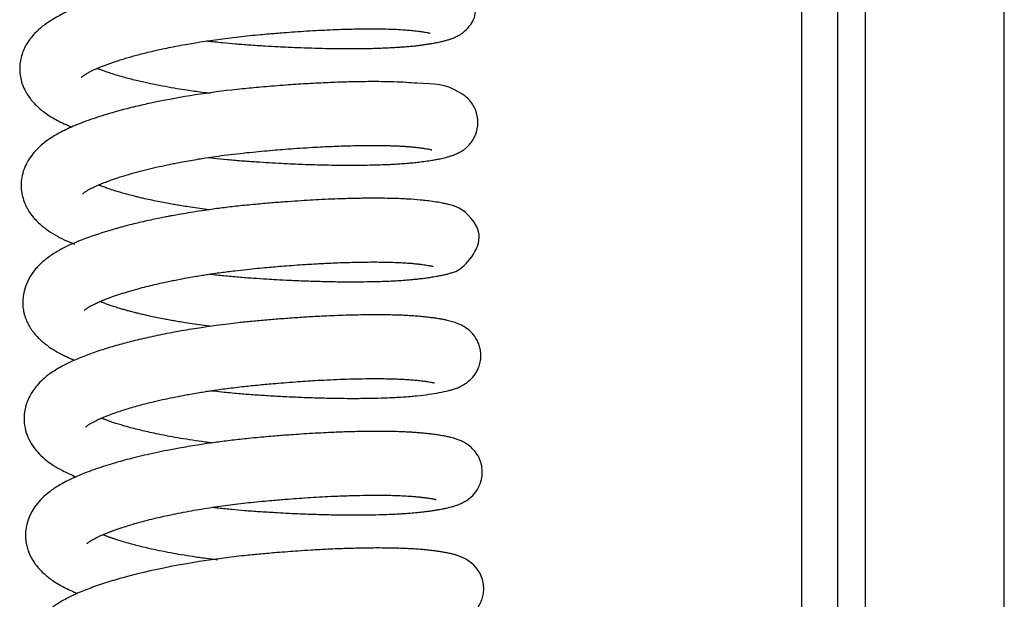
# Model space of a CAD drawing. Header units: inches. Extents: x 0 to 77643, y -44170 to 0.
# Tile 174 of 256: x 75367.68 to 75373.06, y -39687.24 to -39684.07. Entities that reach past the tile are written whole.
import ezdxf

# ---------------------------------------------------------------- set-up
doc = ezdxf.new("R2010")
doc.units = ezdxf.units.IN
doc.header["$MEASUREMENT"] = 0
doc.layers.add('FAKRO LOFT LADDERS', color=7, linetype='Continuous')

msp = doc.modelspace()

# ---------------------------------------------------------------- linework, layer by layer
at = {"layer": 'FAKRO LOFT LADDERS', "color": 7, "linetype": 'Continuous'}
for p, q in [((75372.30407, -39693.19504), (75372.30407, -39678.30194)), ((75373.0628, -39693.17922), (75373.0628, -39678.31243)), ((75371.95407, -39681.33961), (75371.95407, -39690.78527)), ((75372.15407, -39690.77167), (75372.15407, -39681.32601))]:
    msp.add_line(p, q, dxfattribs=at)
for points, knots in [([(75368.70628, -39684.1847), (75368.70782, -39684.18488), (75368.72217, -39684.18653), (75368.75101, -39684.18972), (75368.80122, -39684.19486), (75368.86383, -39684.20059), (75368.94117, -39684.20647), (75369.01874, -39684.21151), (75369.0898, -39684.21555), (75369.15464, -39684.21876), (75369.22256, -39684.22162), (75369.29791, -39684.22412), (75369.37383, -39684.22584), (75369.44684, -39684.22671), (75369.51429, -39684.22674), (75369.57611, -39684.22603), (75369.63045, -39684.22474), (75369.6766, -39684.22308), (75369.71563, -39684.22121), (75369.7473, -39684.21933), (75369.77614, -39684.21732), (75369.80295, -39684.21516), (75369.82915, -39684.21269), (75369.85218, -39684.21022), (75369.87298, -39684.2077), (75369.8947, -39684.20475), (75369.91778, -39684.20129), (75369.93999, -39684.19761), (75369.95832, -39684.19424), (75369.97331, -39684.19124), (75369.98835, -39684.18798), (75370.00547, -39684.18385), (75370.02377, -39684.17871), (75370.04179, -39684.17277), (75370.05958, -39684.16578), (75370.07988, -39684.15593), (75370.10271, -39684.14187), (75370.12702, -39684.12113), (75370.14974, -39684.09357), (75370.21832, -39683.96926), (75370.07246, -39683.81634), (75370.01427, -39683.80544), (75369.99599, -39683.80071), (75369.97884, -39683.79716), (75369.95879, -39683.79342), (75369.9342, -39683.7895), (75369.90793, -39683.78588), (75369.88384, -39683.78293), (75369.85892, -39683.7803), (75369.83059, -39683.77778), (75369.79925, -39683.7756), (75369.77029, -39683.77401), (75369.74663, -39683.77294), (75369.72165, -39683.77203), (75369.68907, -39683.77112), (75369.64602, -39683.77039), (75369.59166, -39683.77019), (75369.53396, -39683.77072), (75369.47704, -39683.77188), (75369.42045, -39683.77356), (75369.35584, -39683.77606), (75369.27696, -39683.77989), (75369.19054, -39683.7851), (75369.11098, -39683.79075), (75369.03995, -39683.79637), (75368.96705, -39683.80269), (75368.89141, -39683.80987), (75368.82086, -39683.81769), (75368.75976, -39683.82522), (75368.70136, -39683.8331), (75368.64069, -39683.84204), (75368.57555, -39683.8525), (75368.50849, -39683.8643), (75368.44641, -39683.87626), (75368.38978, -39683.88802), (75368.33463, -39683.90029), (75368.28014, -39683.91339), (75368.23018, -39683.92632), (75368.18568, -39683.93863), (75368.14759, -39683.94987), (75368.11465, -39683.96017), (75368.08737, -39683.96912), (75368.06301, -39683.97748), (75368.04181, -39683.98508), (75368.02302, -39683.99208), (75368.00247, -39684.00002), (75367.93441, -39684.02755), (75367.8376, -39684.07636), (75367.76046, -39684.14443), (75367.72275, -39684.19798), (75367.7048, -39684.23236), (75367.69288, -39684.26483), (75367.68476, -39684.30202), (75367.68219, -39684.34063), (75367.68591, -39684.37963), (75367.69548, -39684.41764), (75367.7092, -39684.45097), (75367.72559, -39684.47946), (75367.74261, -39684.50339), (75367.76253, -39684.52672), (75367.78601, -39684.54953), (75367.81386, -39684.57226), (75367.83932, -39684.59), (75367.86745, -39684.60734), (75367.89865, -39684.62442), (75367.93313, -39684.64082), (75367.9573, -39684.65109), (75367.96784, -39684.65539)], [0.709162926, 0.709162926, 0.709162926, 0.709162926, 0.709171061, 0.709239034, 0.709315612, 0.709435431, 0.709566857, 0.709719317, 0.709840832, 0.709940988, 0.71006407, 0.710206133, 0.710354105, 0.710491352, 0.710630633, 0.710761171, 0.710881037, 0.710989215, 0.71108041, 0.711163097, 0.711226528, 0.711303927, 0.711379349, 0.71144732, 0.711506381, 0.711568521, 0.711653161, 0.711742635, 0.711812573, 0.711866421, 0.711924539, 0.712006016, 0.712090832, 0.7121609, 0.712244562, 0.712312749, 0.712395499, 0.712471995, 0.712539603, 0.712623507, 0.71328102, 0.713384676, 0.713452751, 0.71351827, 0.713606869, 0.713701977, 0.71380053, 0.713888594, 0.713943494, 0.714033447, 0.714143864, 0.714207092, 0.714265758, 0.714328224, 0.714395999, 0.714504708, 0.714631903, 0.714761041, 0.714873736, 0.714981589, 0.715097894, 0.715247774, 0.715424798, 0.71556942, 0.715672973, 0.715800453, 0.715952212, 0.716068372, 0.716170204, 0.716273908, 0.716378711, 0.716494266, 0.71662852, 0.716749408, 0.716845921, 0.716957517, 0.717077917, 0.717181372, 0.71727604, 0.717371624, 0.717441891, 0.717509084, 0.717570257, 0.717624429, 0.717672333, 0.71771862, 0.717790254, 0.718251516, 0.718600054, 0.718716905, 0.718809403, 0.71891263, 0.71900222, 0.719107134, 0.719214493, 0.719307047, 0.719415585, 0.719505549, 0.719576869, 0.719666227, 0.719769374, 0.7198666, 0.719973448, 0.720050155, 0.720153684, 0.720275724, 0.720366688, 0.720366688, 0.720366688, 0.720366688]), ([(75368.01953, -39684.38368), (75368.01953, -39684.38368), (75368.01984, -39684.38334), (75368.02201, -39684.38121), (75368.02713, -39684.37696), (75368.03519, -39684.37115), (75368.04585, -39684.36436), (75368.05858, -39684.35713), (75368.07239, -39684.35006), (75368.0877, -39684.34275), (75368.10653, -39684.33432), (75368.12824, -39684.32529), (75368.15001, -39684.31682), (75368.17053, -39684.30926), (75368.19083, -39684.30213), (75368.21329, -39684.2946), (75368.23898, -39684.2864), (75368.26827, -39684.27755), (75368.29832, -39684.26896), (75368.33033, -39684.26027), (75368.36472, -39684.25143), (75368.39882, -39684.24315), (75368.43203, -39684.23549), (75368.46723, -39684.22773), (75368.5114, -39684.21854), (75368.56078, -39684.20899), (75368.60896, -39684.20033), (75368.65864, -39684.19198), (75368.70971, -39684.18402), (75368.76554, -39684.17605), (75368.82192, -39684.16868), (75368.87995, -39684.16182), (75368.93957, -39684.1556), (75368.99442, -39684.15036), (75369.04244, -39684.14605), (75369.085, -39684.14244), (75369.13228, -39684.13867), (75369.18866, -39684.13452), (75369.25235, -39684.13035), (75369.31668, -39684.12669), (75369.40064, -39684.12267), (75369.4999, -39684.11939), (75369.59582, -39684.11833), (75369.67051, -39684.11908), (75369.72689, -39684.12073), (75369.77218, -39684.12307), (75369.81039, -39684.12589), (75369.84263, -39684.12916), (75369.87201, -39684.13279), (75369.89291, -39684.13587), (75369.90668, -39684.13824), (75369.91549, -39684.13996), (75369.92147, -39684.14129), (75369.92523, -39684.14224), (75369.92617, -39684.14252), (75369.92616, -39684.14251)], [0.2820191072, 0.2820191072, 0.2820191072, 0.2820191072, 0.2820626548, 0.2821431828, 0.282227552, 0.282306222, 0.2823902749, 0.282477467, 0.2825425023, 0.2826059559, 0.2826888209, 0.2827765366, 0.2828500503, 0.2829152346, 0.2829774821, 0.2830393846, 0.2831155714, 0.2831966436, 0.2832778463, 0.2833500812, 0.2834374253, 0.2835272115, 0.2835890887, 0.2836643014, 0.2837620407, 0.2838763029, 0.2839766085, 0.2840597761, 0.2841777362, 0.2842829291, 0.2843877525, 0.2845064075, 0.2846185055, 0.2847311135, 0.2848221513, 0.2848957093, 0.284977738, 0.2850976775, 0.2852273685, 0.2853582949, 0.2854901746, 0.2857531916, 0.2860094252, 0.2861755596, 0.2863376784, 0.2864939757, 0.286605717, 0.2867452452, 0.2868799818, 0.2870052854, 0.2870854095, 0.2871565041, 0.2872220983, 0.287283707, 0.2873505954, 0.2873505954, 0.2873505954, 0.2873505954]), ([(75368.72573, -39684.47208), (75368.71053, -39684.47024), (75368.68072, -39684.46647), (75368.63774, -39684.46059), (75368.59165, -39684.4538), (75368.53862, -39684.44534), (75368.47628, -39684.43438), (75368.41353, -39684.42207), (75368.36073, -39684.41058), (75368.31908, -39684.40076), (75368.28398, -39684.39194), (75368.24723, -39684.38207), (75368.20949, -39684.37111), (75368.17687, -39684.36078), (75368.15155, -39684.35215), (75368.13213, -39684.34516), (75368.11701, -39684.3394), (75368.10842, -39684.33599), (75368.10546, -39684.33479)], [0.2788773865, 0.2788773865, 0.2788773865, 0.2788773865, 0.2789669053, 0.2790540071, 0.2791351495, 0.2792477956, 0.2793833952, 0.2795334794, 0.2796653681, 0.2797522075, 0.2798375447, 0.2799317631, 0.2800439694, 0.2801550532, 0.2802270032, 0.2802895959, 0.2803549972, 0.2803906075, 0.2803906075, 0.2803906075, 0.2803906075]), ([(75368.71453, -39684.82168), (75368.72452, -39684.82283), (75368.75771, -39684.82656), (75368.8174, -39684.83267), (75368.89457, -39684.83943), (75368.97199, -39684.84492), (75369.04532, -39684.84955), (75369.11184, -39684.85323), (75369.17401, -39684.85621), (75369.2305, -39684.85851), (75369.28463, -39684.86036), (75369.34167, -39684.86192), (75369.40769, -39684.86317), (75369.47524, -39684.86373), (75369.5395, -39684.86353), (75369.59415, -39684.86276), (75369.64158, -39684.86155), (75369.68022, -39684.86016), (75369.71097, -39684.85876), (75369.7399, -39684.8572), (75369.76833, -39684.8554), (75369.80056, -39684.85298), (75369.8327, -39684.8501), (75369.86672, -39684.84646), (75369.90171, -39684.8419), (75369.93302, -39684.83708), (75369.9595, -39684.83248), (75369.97961, -39684.82854), (75369.99669, -39684.82481), (75370.01257, -39684.82096), (75370.03008, -39684.81612), (75370.04715, -39684.81062), (75370.06598, -39684.80332), (75370.08512, -39684.7944), (75370.10642, -39684.78135), (75370.12205, -39684.76907), (75370.13573, -39684.75627), (75370.14762, -39684.74295), (75370.16018, -39684.72513), (75370.17113, -39684.70484), (75370.19329, -39684.64853), (75370.18684, -39684.57401), (75370.14839, -39684.5173), (75370.13229, -39684.4997), (75370.11354, -39684.48351), (75370.00683, -39684.41384), (75369.9447, -39684.42415), (75369.79396, -39684.41135), (75369.73042, -39684.40883), (75369.66511, -39684.40738), (75369.60153, -39684.40711), (75369.53009, -39684.40775), (75369.44397, -39684.40981), (75369.3418, -39684.41384), (75369.23398, -39684.41969), (75369.13871, -39684.42617), (75369.06085, -39684.43225), (75369.00275, -39684.43719), (75368.94979, -39684.44201), (75368.89737, -39684.44711), (75368.70798, -39684.46764), (75368.52059, -39684.49788), (75368.35719, -39684.53395), (75368.3148, -39684.54382), (75368.27112, -39684.55464), (75368.22913, -39684.56569), (75368.18818, -39684.57713), (75368.12467, -39684.59599), (75368.05519, -39684.6193), (75367.97671, -39684.65012), (75367.91135, -39684.68005), (75367.84734, -39684.71766), (75367.80018, -39684.7535), (75367.76161, -39684.79258), (75367.73612, -39684.82596), (75367.71384, -39684.86578), (75367.6989, -39684.90645), (75367.69021, -39684.95536), (75367.69117, -39684.99805), (75367.69868, -39685.03848), (75367.7094, -39685.07054), (75367.72508, -39685.10282), (75367.74418, -39685.13256), (75367.76743, -39685.16057), (75367.79862, -39685.1912), (75367.83853, -39685.22207), (75367.88703, -39685.25149), (75367.93537, -39685.27543), (75367.96728, -39685.28897), (75367.98206, -39685.2949)], [0.721941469, 0.721941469, 0.721941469, 0.721941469, 0.721994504, 0.722117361, 0.722255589, 0.722398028, 0.722521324, 0.722639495, 0.722748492, 0.722852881, 0.722944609, 0.723044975, 0.72317013, 0.723320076, 0.723441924, 0.723562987, 0.723668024, 0.723757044, 0.723830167, 0.72388843, 0.723970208, 0.724046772, 0.724143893, 0.724236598, 0.724344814, 0.724468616, 0.724562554, 0.72464604, 0.72470948, 0.72477816, 0.724853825, 0.724938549, 0.725006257, 0.725089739, 0.725164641, 0.725212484, 0.725244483, 0.725295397, 0.725339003, 0.725374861, 0.72542574, 0.725694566, 0.725753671, 0.725811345, 0.725864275, 0.725923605, 0.726840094, 0.727000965, 0.72717617, 0.727334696, 0.72746714, 0.727604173, 0.72779203, 0.727989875, 0.72819319, 0.728388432, 0.728501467, 0.728605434, 0.728693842, 0.728778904, 0.728879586, 0.729687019, 0.729760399, 0.729850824, 0.72994524, 0.730032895, 0.730120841, 0.730216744, 0.73046924, 0.730630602, 0.730861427, 0.731055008, 0.73126192, 0.731390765, 0.731521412, 0.73163552, 0.731762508, 0.731879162, 0.732014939, 0.73209512, 0.732201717, 0.73228363, 0.732387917, 0.732498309, 0.732595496, 0.732771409, 0.732938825, 0.733093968, 0.733220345, 0.733220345, 0.733220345, 0.733220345]), ([(75368.02706, -39685.02109), (75368.02705, -39685.02111), (75368.02675, -39685.02146), (75368.02758, -39685.02041), (75368.02774, -39685.02029), (75368.03086, -39685.01729), (75368.03525, -39685.01379), (75368.03994, -39685.01034), (75368.04449, -39685.00724), (75368.05018, -39685.00356), (75368.05883, -39684.99836), (75368.07119, -39684.99153), (75368.08825, -39684.98309), (75368.10625, -39684.97487), (75368.12694, -39684.96596), (75368.15106, -39684.95631), (75368.1773, -39684.94657), (75368.20182, -39684.93799), (75368.22643, -39684.92982), (75368.25913, -39684.91952), (75368.30187, -39684.90697), (75368.35564, -39684.89253), (75368.41354, -39684.87834), (75368.46483, -39684.86685), (75368.50568, -39684.85831), (75368.53823, -39684.8518), (75368.57451, -39684.84488), (75368.61623, -39684.83738), (75368.65843, -39684.83027), (75368.70411, -39684.82303), (75368.75567, -39684.81542), (75368.81846, -39684.807), (75368.88648, -39684.79885), (75368.95477, -39684.7918), (75369.01885, -39684.78576), (75369.07782, -39684.7806), (75369.13691, -39684.77584), (75369.20003, -39684.7712), (75369.26436, -39684.76703), (75369.32324, -39684.76372), (75369.37713, -39684.7611), (75369.42814, -39684.75902), (75369.48138, -39684.75731), (75369.53422, -39684.75612), (75369.58532, -39684.75554), (75369.63084, -39684.75554), (75369.66641, -39684.75594), (75369.69464, -39684.75653), (75369.71837, -39684.75722), (75369.74232, -39684.75813), (75369.76475, -39684.75923), (75369.78339, -39684.76034), (75369.79817, -39684.76135), (75369.81524, -39684.76267), (75369.8361, -39684.76457), (75369.85921, -39684.76717), (75369.8802, -39684.76981), (75369.89908, -39684.77253), (75369.91454, -39684.77514), (75369.9255, -39684.77732), (75369.93287, -39684.77908), (75369.93405, -39684.77945), (75369.93405, -39684.77945), (75369.93404, -39684.77945)], [0.269112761, 0.269112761, 0.269112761, 0.269112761, 0.2691147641, 0.2691648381, 0.2692114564, 0.2693206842, 0.2693750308, 0.2694254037, 0.2694592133, 0.2695002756, 0.2695567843, 0.2696386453, 0.2697307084, 0.26980314, 0.2698691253, 0.2699735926, 0.2700611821, 0.2701286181, 0.2702014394, 0.2702787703, 0.2704042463, 0.2705415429, 0.2706797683, 0.2708125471, 0.2708843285, 0.2709463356, 0.2710224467, 0.2711122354, 0.2712043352, 0.2712788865, 0.2713862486, 0.2715093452, 0.2716454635, 0.2717799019, 0.271902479, 0.2720143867, 0.2721208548, 0.272246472, 0.2723857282, 0.2725055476, 0.2726060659, 0.2727221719, 0.2728323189, 0.2729576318, 0.2730837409, 0.2731976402, 0.273299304, 0.2733644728, 0.2734303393, 0.2735028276, 0.273579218, 0.273641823, 0.27368753, 0.2737327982, 0.2738274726, 0.2739272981, 0.2740231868, 0.274120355, 0.2742277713, 0.2743246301, 0.2744083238, 0.2744840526, 0.2744884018, 0.2744884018, 0.2744884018, 0.2744884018]), ([(75368.71761, -39685.10705), (75368.70051, -39685.10492), (75368.66692, -39685.10052), (75368.61982, -39685.09379), (75368.57879, -39685.08745), (75368.54437, -39685.0818), (75368.51166, -39685.07614), (75368.47642, -39685.06971), (75368.43681, -39685.06202), (75368.39619, -39685.05356), (75368.3606, -39685.04562), (75368.3326, -39685.039), (75368.30659, -39685.0326), (75368.27603, -39685.0247), (75368.23909, -39685.01446), (75368.20272, -39685.00351), (75368.17144, -39684.99327), (75368.14632, -39684.98443), (75368.12776, -39684.97746), (75368.11723, -39684.97329), (75368.11329, -39684.9717)], [0.2660521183, 0.2660521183, 0.2660521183, 0.2660521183, 0.2661532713, 0.2662520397, 0.2663370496, 0.2664062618, 0.2664675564, 0.2665451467, 0.2666342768, 0.26673109, 0.2668233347, 0.2668850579, 0.2669355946, 0.2670189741, 0.2671210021, 0.2672355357, 0.2673340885, 0.267413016, 0.2674872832, 0.2675335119, 0.2675335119, 0.2675335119, 0.2675335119]), ([(75368.72233, -39685.4586), (75368.74765, -39685.46153), (75368.79968, -39685.46713), (75368.879, -39685.47445), (75368.95775, -39685.48037), (75369.02687, -39685.48487), (75369.09326, -39685.48875), (75369.16174, -39685.49227), (75369.24169, -39685.49565), (75369.32893, -39685.49845), (75369.42271, -39685.50031), (75369.5073, -39685.50075), (75369.57757, -39685.50012), (75369.63007, -39685.49905), (75369.67433, -39685.49764), (75369.7128, -39685.49602), (75369.75068, -39685.49401), (75369.78664, -39685.49162), (75369.81793, -39685.48909), (75369.84344, -39685.4867), (75369.86694, -39685.48421), (75369.89227, -39685.48117), (75369.91905, -39685.47738), (75369.94079, -39685.47399), (75369.9638, -39685.47005), (75369.98459, -39685.46612), (75370.00782, -39685.46103), (75370.02822, -39685.45597), (75370.0495, -39685.44917), (75370.10178, -39685.43444), (75370.26818, -39685.25401), (75370.10524, -39685.10296), (75370.05398, -39685.08628), (75370.0292, -39685.07866), (75370.00428, -39685.07293), (75369.97598, -39685.06741), (75369.94022, -39685.06187), (75369.90379, -39685.0572), (75369.86003, -39685.05266), (75369.81584, -39685.04937), (75369.7642, -39685.0468), (75369.71627, -39685.04519), (75369.65695, -39685.04414), (75369.58534, -39685.04409), (75369.50546, -39685.04534), (75369.42655, -39685.0477), (75369.35331, -39685.05076), (75369.28622, -39685.05421), (75369.21937, -39685.05819), (75369.14725, -39685.06309), (75369.06752, -39685.06922), (75368.97985, -39685.07679), (75368.89025, -39685.08542), (75368.80241, -39685.09558), (75368.728, -39685.10541), (75368.66179, -39685.11511), (75368.60645, -39685.12391), (75368.55789, -39685.13224), (75368.52374, -39685.13843), (75368.49737, -39685.14339), (75368.47123, -39685.14844), (75368.4375, -39685.15522), (75368.39865, -39685.16343), (75368.357, -39685.17272), (75368.31657, -39685.18226), (75368.28138, -39685.19103), (75368.2532, -39685.19837), (75368.23057, -39685.20446), (75368.20963, -39685.21028), (75368.0894, -39685.24479), (75367.98489, -39685.28267), (75367.89236, -39685.33286), (75367.86432, -39685.34982), (75367.84044, -39685.36626), (75367.81753, -39685.38402), (75367.80103, -39685.39823), (75367.78177, -39685.41705), (75367.72792, -39685.4767), (75367.68974, -39685.57083), (75367.70348, -39685.66017), (75367.70917, -39685.68256), (75367.71637, -39685.70407), (75367.72647, -39685.72715), (75367.73891, -39685.74908), (75367.75048, -39685.76627), (75367.7648, -39685.78512), (75367.78291, -39685.80533), (75367.80535, -39685.82632), (75367.82668, -39685.84364), (75367.84876, -39685.85955), (75367.87311, -39685.87522), (75367.89772, -39685.88925), (75367.92087, -39685.90123), (75367.94314, -39685.91192), (75367.96431, -39685.92125), (75367.97797, -39685.92695), (75367.98314, -39685.92907)], [0.734774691, 0.734774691, 0.734774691, 0.734774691, 0.734909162, 0.735049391, 0.735190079, 0.735320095, 0.735410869, 0.735538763, 0.735683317, 0.735840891, 0.736018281, 0.736215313, 0.736343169, 0.73645725, 0.736557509, 0.736644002, 0.736729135, 0.736835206, 0.736920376, 0.73698291, 0.737048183, 0.73712463, 0.737215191, 0.73730353, 0.737360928, 0.73746017, 0.737558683, 0.737651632, 0.737736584, 0.737833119, 0.7383615, 0.73877385, 0.738888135, 0.739009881, 0.739099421, 0.739215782, 0.739369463, 0.739505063, 0.739590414, 0.73977763, 0.739884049, 0.739998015, 0.740136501, 0.740303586, 0.740473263, 0.740635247, 0.740772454, 0.740892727, 0.741009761, 0.741138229, 0.741280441, 0.741432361, 0.741598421, 0.741748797, 0.741893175, 0.74199219, 0.742103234, 0.742193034, 0.74225983, 0.742294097, 0.742341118, 0.742408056, 0.742488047, 0.742568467, 0.742655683, 0.742734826, 0.742789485, 0.742835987, 0.74288189, 0.742928, 0.743645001, 0.743711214, 0.743815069, 0.743917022, 0.743975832, 0.744060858, 0.744126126, 0.744200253, 0.744771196, 0.744852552, 0.744906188, 0.74495347, 0.74503407, 0.745110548, 0.745161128, 0.745209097, 0.745310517, 0.74539835, 0.745478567, 0.745553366, 0.745637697, 0.745731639, 0.745793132, 0.74586086, 0.745935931, 0.745980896, 0.745980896, 0.745980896, 0.745980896]), ([(75368.03527, -39685.65761), (75368.03531, -39685.65757), (75368.03595, -39685.65686), (75368.03755, -39685.65535), (75368.04124, -39685.65219), (75368.04609, -39685.64851), (75368.05196, -39685.64443), (75368.05952, -39685.63958), (75368.06841, -39685.63434), (75368.08042, -39685.62782), (75368.09361, -39685.6213), (75368.10618, -39685.61542), (75368.1183, -39685.61001), (75368.13088, -39685.60462), (75368.1536, -39685.59529), (75368.1871, -39685.58262), (75368.23208, -39685.56734), (75368.27882, -39685.55284), (75368.32626, -39685.53937), (75368.37399, -39685.52689), (75368.41787, -39685.51621), (75368.45833, -39685.50699), (75368.49365, -39685.49937), (75368.52659, -39685.4926), (75368.56363, -39685.48534), (75368.60379, -39685.47791), (75368.64417, -39685.4709), (75368.67852, -39685.46525), (75368.71056, -39685.46023), (75368.74502, -39685.45509), (75368.79434, -39685.44814), (75368.85494, -39685.44038), (75368.92142, -39685.43289), (75368.98032, -39685.42706), (75369.03176, -39685.42226), (75369.08028, -39685.41802), (75369.13014, -39685.41393), (75369.18524, -39685.40976), (75369.23986, -39685.40603), (75369.28729, -39685.40312), (75369.32699, -39685.40091), (75369.36568, -39685.39895), (75369.41012, -39685.39697), (75369.46099, -39685.39509), (75369.5172, -39685.39354), (75369.57259, -39685.39262), (75369.62292, -39685.39241), (75369.6669, -39685.39274), (75369.70571, -39685.3935), (75369.74268, -39685.39471), (75369.77771, -39685.39638), (75369.81031, -39685.39852), (75369.83947, -39685.40103), (75369.86373, -39685.40371), (75369.884, -39685.40621), (75369.90072, -39685.40854), (75369.91429, -39685.41068), (75369.92459, -39685.41251), (75369.932, -39685.41399), (75369.9369, -39685.41508), (75369.9403, -39685.41592), (75369.94167, -39685.41631), (75369.94191, -39685.41638), (75369.94192, -39685.41638)], [0.2563036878, 0.2563036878, 0.2563036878, 0.2563036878, 0.2563560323, 0.2564233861, 0.2564875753, 0.2565533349, 0.2565992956, 0.2566526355, 0.2567223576, 0.2567908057, 0.2568579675, 0.2569138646, 0.2569600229, 0.2570065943, 0.2570610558, 0.2572114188, 0.2573433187, 0.2574667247, 0.257600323, 0.2577107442, 0.2578169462, 0.2579086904, 0.2579850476, 0.2580502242, 0.2581218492, 0.2582210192, 0.2583014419, 0.2583685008, 0.2584281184, 0.2584930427, 0.2585729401, 0.2587182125, 0.2588454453, 0.2589564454, 0.2590571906, 0.2591418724, 0.2592369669, 0.259347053, 0.2594649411, 0.259561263, 0.2596330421, 0.2597078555, 0.2598015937, 0.2599142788, 0.2600379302, 0.2601785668, 0.2603020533, 0.2604085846, 0.2605193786, 0.2606207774, 0.2607315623, 0.2608473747, 0.2609524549, 0.2610606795, 0.2611507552, 0.2612309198, 0.2613182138, 0.2613908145, 0.261449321, 0.2615082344, 0.2615552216, 0.2616123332, 0.2616366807, 0.2616366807, 0.2616366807, 0.2616366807]), ([(75368.72583, -39685.74403), (75368.71955, -39685.74324), (75368.69457, -39685.74007), (75368.65221, -39685.73432), (75368.60326, -39685.72702), (75368.5626, -39685.72047), (75368.53093, -39685.71507), (75368.50253, -39685.70999), (75368.47124, -39685.70414), (75368.43646, -39685.69726), (75368.40205, -39685.69002), (75368.3722, -39685.68338), (75368.34607, -39685.67728), (75368.32139, -39685.67126), (75368.29884, -39685.6655), (75368.27745, -39685.65981), (75368.25687, -39685.65411), (75368.23392, -39685.64747), (75368.20906, -39685.63989), (75368.18491, -39685.63205), (75368.16513, -39685.62523), (75368.15113, -39685.62018), (75368.1401, -39685.61606), (75368.13028, -39685.61227), (75368.12403, -39685.60978), (75368.12135, -39685.6087)], [0.2531941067, 0.2531941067, 0.2531941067, 0.2531941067, 0.2532312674, 0.2533422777, 0.253447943, 0.2535299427, 0.2535954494, 0.2536484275, 0.2537123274, 0.2538001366, 0.2538810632, 0.2539489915, 0.2540111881, 0.2540706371, 0.2541328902, 0.2541841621, 0.2542393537, 0.2543001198, 0.2543766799, 0.2544597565, 0.2545257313, 0.2545668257, 0.2546031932, 0.2546439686, 0.2546754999, 0.2546754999, 0.2546754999, 0.2546754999]), ([(75368.73043, -39686.09556), (75368.74967, -39686.09778), (75368.79889, -39686.10318), (75368.87495, -39686.1104), (75368.9596, -39686.11691), (75369.04393, -39686.12243), (75369.13323, -39686.12747), (75369.2253, -39686.13168), (75369.31516, -39686.13478), (75369.39791, -39686.13667), (75369.47132, -39686.13751), (75369.54561, -39686.13754), (75369.61927, -39686.13656), (75369.69942, -39686.13412), (75369.7785, -39686.12999), (75369.85336, -39686.1239), (75369.92172, -39686.11543), (75369.97784, -39686.10621), (75370.01845, -39686.09761), (75370.04846, -39686.08928), (75370.07057, -39686.08181), (75370.09371, -39686.07204), (75370.12209, -39686.05607), (75370.15227, -39686.03109), (75370.17465, -39686.00231), (75370.18931, -39685.97368), (75370.19884, -39685.94581), (75370.20363, -39685.91352), (75370.20233, -39685.88203), (75370.19651, -39685.8541), (75370.18729, -39685.82898), (75370.17371, -39685.80434), (75370.15603, -39685.78124), (75370.13433, -39685.76106), (75370.1145, -39685.74743), (75370.09688, -39685.73747), (75370.07908, -39685.72942), (75370.0622, -39685.72325), (75370.04779, -39685.71876), (75370.03358, -39685.7149), (75370.01776, -39685.71113), (75369.99997, -39685.70744), (75369.98124, -39685.70406), (75369.96479, -39685.70141), (75369.94648, -39685.69871), (75369.92474, -39685.6958), (75369.89492, -39685.69227), (75369.86143, -39685.68917), (75369.82826, -39685.68674), (75369.79655, -39685.68492), (75369.76443, -39685.68348), (75369.72833, -39685.68229), (75369.6866, -39685.68142), (75369.63672, -39685.681), (75369.57886, -39685.68123), (75369.51531, -39685.6823), (75369.45108, -39685.68411), (75369.39092, -39685.68641), (75369.33596, -39685.68896), (75369.2745, -39685.69225), (75369.202, -39685.69673), (75369.11787, -39685.70278), (75369.03373, -39685.70968), (75368.95378, -39685.71689), (75368.88324, -39685.7241), (75368.81776, -39685.73171), (75368.76065, -39685.73902), (75368.70801, -39685.74639), (75368.65861, -39685.75379), (75368.60689, -39685.76208), (75368.55206, -39685.77156), (75368.4811, -39685.78476), (75368.39668, -39685.80213), (75368.30412, -39685.82384), (75368.21688, -39685.84695), (75368.1345, -39685.87165), (75368.06141, -39685.89687), (75368.00281, -39685.91999), (75367.95453, -39685.94134), (75367.9146, -39685.96153), (75367.87834, -39685.98276), (75367.84394, -39686.00602), (75367.8105, -39686.03293), (75367.78039, -39686.06329), (75367.75817, -39686.09158), (75367.74017, -39686.11993), (75367.7254, -39686.15034), (75367.71397, -39686.18511), (75367.70747, -39686.22096), (75367.70601, -39686.26462), (75367.71355, -39686.31304), (75367.73279, -39686.36348), (75367.75861, -39686.40536), (75367.79136, -39686.44377), (75367.8272, -39686.47571), (75367.86983, -39686.50581), (75367.92212, -39686.53594), (75367.9647, -39686.55521), (75367.99072, -39686.56587), (75367.99091, -39686.56595)], [0.747557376, 0.747557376, 0.747557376, 0.747557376, 0.747659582, 0.747817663, 0.74795597, 0.74810136, 0.748258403, 0.748426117, 0.748593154, 0.748749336, 0.748891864, 0.749020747, 0.749198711, 0.749359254, 0.749562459, 0.74977429, 0.749972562, 0.750175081, 0.750391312, 0.750483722, 0.750579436, 0.750675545, 0.75077666, 0.750867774, 0.750956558, 0.75100149, 0.751058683, 0.751125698, 0.751186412, 0.751236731, 0.751287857, 0.751341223, 0.751400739, 0.751476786, 0.751532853, 0.751584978, 0.751663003, 0.751730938, 0.751793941, 0.751852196, 0.751918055, 0.752001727, 0.752079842, 0.752145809, 0.75219395, 0.752277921, 0.752380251, 0.752486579, 0.752579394, 0.752662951, 0.752743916, 0.752829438, 0.752932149, 0.753042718, 0.753170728, 0.753309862, 0.753438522, 0.753554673, 0.753658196, 0.753749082, 0.753895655, 0.754052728, 0.754198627, 0.754338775, 0.754471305, 0.75456763, 0.75468253, 0.754772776, 0.754847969, 0.754947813, 0.755053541, 0.755150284, 0.75534635, 0.755541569, 0.755713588, 0.755908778, 0.75611001, 0.75626184, 0.756391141, 0.756527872, 0.756638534, 0.756748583, 0.756889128, 0.757020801, 0.757120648, 0.757199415, 0.757303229, 0.757396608, 0.757493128, 0.757588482, 0.757736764, 0.757873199, 0.758020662, 0.758145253, 0.758307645, 0.758443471, 0.758604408, 0.758826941, 0.758828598, 0.758828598, 0.758828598, 0.758828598]), ([(75368.04324, -39686.29445), (75368.04324, -39686.29445), (75368.04347, -39686.29421), (75368.04578, -39686.29187), (75368.0517, -39686.28712), (75368.05817, -39686.28247), (75368.06583, -39686.2775), (75368.07551, -39686.27172), (75368.08909, -39686.26427), (75368.10909, -39686.25454), (75368.13301, -39686.2439), (75368.15992, -39686.23285), (75368.19121, -39686.22104), (75368.22363, -39686.20977), (75368.25498, -39686.19959), (75368.28778, -39686.18955), (75368.32584, -39686.17863), (75368.37057, -39686.16668), (75368.42137, -39686.15411), (75368.47743, -39686.14135), (75368.53418, -39686.1295), (75368.58393, -39686.11992), (75368.62699, -39686.11215), (75368.66346, -39686.10592), (75368.69731, -39686.10045), (75368.72928, -39686.09553), (75368.76439, -39686.09037), (75368.80515, -39686.08474), (75368.85078, -39686.07889), (75368.8955, -39686.07361), (75368.93978, -39686.06881), (75368.98204, -39686.06461), (75369.02491, -39686.06055), (75369.07313, -39686.05623), (75369.12801, -39686.05164), (75369.18713, -39686.04713), (75369.24428, -39686.04319), (75369.30169, -39686.03964), (75369.3647, -39686.03625), (75369.43441, -39686.03318), (75369.50557, -39686.03089), (75369.57326, -39686.0296), (75369.63392, -39686.0293), (75369.68562, -39686.0298), (75369.7274, -39686.03083), (75369.75917, -39686.03204), (75369.78563, -39686.03337), (75369.8122, -39686.03503), (75369.84156, -39686.03739), (75369.8702, -39686.04044), (75369.89239, -39686.04321), (75369.90699, -39686.04526), (75369.9197, -39686.04719), (75369.93257, -39686.04944), (75369.94219, -39686.0514), (75369.94839, -39686.05289), (75369.94976, -39686.0533), (75369.94983, -39686.05332), (75369.94982, -39686.05332)], [0.2434478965, 0.2434478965, 0.2434478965, 0.2434478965, 0.2434757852, 0.2435985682, 0.2436606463, 0.2437333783, 0.2437974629, 0.2438477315, 0.2439318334, 0.2440401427, 0.2441289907, 0.2442256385, 0.2443375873, 0.2444429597, 0.244523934, 0.2446103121, 0.2447125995, 0.244821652, 0.2449429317, 0.2450727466, 0.2452011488, 0.2453127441, 0.245386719, 0.2454675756, 0.245535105, 0.2455905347, 0.2456582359, 0.245742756, 0.2458295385, 0.24592375, 0.2460014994, 0.2460848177, 0.2461669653, 0.246248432, 0.2463634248, 0.2464853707, 0.2465942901, 0.2467022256, 0.2468312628, 0.24698183, 0.2471436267, 0.2473002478, 0.2474510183, 0.2475891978, 0.2477052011, 0.247800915, 0.2478725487, 0.2479596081, 0.2480708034, 0.2481912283, 0.2483127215, 0.2483671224, 0.2484354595, 0.2485293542, 0.2486203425, 0.2486971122, 0.2487740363, 0.248781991, 0.248781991, 0.248781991, 0.248781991]), ([(75368.73376, -39686.38097), (75368.72077, -39686.37935), (75368.68506, -39686.37473), (75368.62717, -39686.3665), (75368.56226, -39686.35617), (75368.49998, -39686.34515), (75368.44422, -39686.33425), (75368.39581, -39686.32392), (75368.35469, -39686.31445), (75368.31632, -39686.30499), (75368.27685, -39686.29454), (75368.24083, -39686.28419), (75368.21037, -39686.27473), (75368.18747, -39686.26718), (75368.16794, -39686.26038), (75368.14976, -39686.2537), (75368.13716, -39686.24882), (75368.13032, -39686.24607), (75368.12921, -39686.24562)], [0.2403380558, 0.2403380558, 0.2403380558, 0.2403380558, 0.2404150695, 0.2405508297, 0.2406864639, 0.2408186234, 0.2409492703, 0.2410571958, 0.2411537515, 0.241245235, 0.2413450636, 0.2414637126, 0.2415462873, 0.2416159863, 0.2416789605, 0.2417400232, 0.2418065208, 0.241819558, 0.241819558, 0.241819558, 0.241819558]), ([(75368.73804, -39686.73246), (75368.74851, -39686.73367), (75368.78366, -39686.73762), (75368.84142, -39686.74349), (75368.91602, -39686.75003), (75368.99383, -39686.75563), (75369.06944, -39686.76039), (75369.13996, -39686.76426), (75369.21231, -39686.7677), (75369.29461, -39686.77084), (75369.38262, -39686.7732), (75369.46622, -39686.7744), (75369.54292, -39686.77453), (75369.61258, -39686.77372), (75369.67331, -39686.77216), (75369.72258, -39686.77019), (75369.75817, -39686.76833), (75369.78866, -39686.76643), (75369.82026, -39686.76413), (75369.8557, -39686.76099), (75369.88833, -39686.75748), (75369.91572, -39686.75399), (75369.9391, -39686.75059), (75369.95976, -39686.74734), (75369.97811, -39686.74417), (75369.99282, -39686.74141), (75370.00486, -39686.73898), (75370.01603, -39686.73657), (75370.02788, -39686.73382), (75370.04291, -39686.73), (75370.05979, -39686.7251), (75370.07734, -39686.71904), (75370.11137, -39686.70511), (75370.16197, -39686.67507), (75370.19829, -39686.61027), (75370.21008, -39686.57016), (75370.21194, -39686.52703), (75370.20296, -39686.48206), (75370.18352, -39686.44222), (75370.15656, -39686.40991), (75370.13164, -39686.39018), (75370.1095, -39686.37676), (75370.08934, -39686.36723), (75370.06978, -39686.36003), (75370.05334, -39686.355), (75370.03683, -39686.35066), (75370.01953, -39686.34673), (75370.0018, -39686.34324), (75369.98164, -39686.33974), (75369.96001, -39686.33641), (75369.935, -39686.33305), (75369.91298, -39686.33041), (75369.89585, -39686.32861), (75369.87985, -39686.32709), (75369.86009, -39686.32542), (75369.8375, -39686.3238), (75369.8154, -39686.32248), (75369.7959, -39686.32148), (75369.76827, -39686.32026), (75369.72415, -39686.31883), (75369.65808, -39686.31786), (75369.57863, -39686.31816), (75369.49185, -39686.31993), (75369.413, -39686.3227), (75369.34262, -39686.32594), (75369.28258, -39686.32919), (75369.22296, -39686.33288), (75369.16829, -39686.33665), (75369.1214, -39686.34016), (75369.07648, -39686.34375), (75369.01082, -39686.34933), (75368.92815, -39686.35696), (75368.83399, -39686.3675), (75368.74857, -39686.37854), (75368.65868, -39686.39172), (75368.57213, -39686.40614), (75368.49251, -39686.42107), (75368.42551, -39686.43481), (75368.36495, -39686.44831), (75368.3082, -39686.462), (75368.25776, -39686.47512), (75368.2102, -39686.48838), (75368.16227, -39686.5027), (75368.11253, -39686.51883), (75368.06372, -39686.53616), (75368.01937, -39686.55347), (75367.98281, -39686.56916), (75367.94896, -39686.58498), (75367.91901, -39686.60051), (75367.88848, -39686.61848), (75367.86224, -39686.63577), (75367.79094, -39686.68905), (75367.73253, -39686.76298), (75367.71667, -39686.85137), (75367.71449, -39686.87758), (75367.71495, -39686.90167), (75367.71778, -39686.92469), (75367.72223, -39686.94697), (75367.72891, -39686.96949), (75367.74082, -39686.99826), (75367.75434, -39687.0229), (75367.77185, -39687.0481), (75367.79054, -39687.07048), (75367.81149, -39687.09162), (75367.83446, -39687.11132), (75367.85918, -39687.12984), (75367.88667, -39687.14783), (75367.91553, -39687.16431), (75367.94731, -39687.18049), (75367.97436, -39687.1927), (75367.99289, -39687.20047), (75367.99875, -39687.20287)], [0.760404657, 0.760404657, 0.760404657, 0.760404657, 0.76046019, 0.760590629, 0.760708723, 0.760850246, 0.760996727, 0.761104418, 0.761222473, 0.761382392, 0.761550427, 0.761712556, 0.761864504, 0.762011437, 0.762151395, 0.762267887, 0.762356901, 0.762413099, 0.762498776, 0.762604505, 0.762706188, 0.762786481, 0.762856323, 0.762938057, 0.76300653, 0.763062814, 0.763110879, 0.763153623, 0.763202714, 0.76326498, 0.763349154, 0.763426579, 0.7634945, 0.763775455, 0.763846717, 0.763929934, 0.764013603, 0.764091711, 0.76418642, 0.764270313, 0.764354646, 0.76440907, 0.764494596, 0.764577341, 0.764648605, 0.764712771, 0.764792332, 0.764876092, 0.764936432, 0.765027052, 0.765127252, 0.76520175, 0.765244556, 0.7652878, 0.765348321, 0.765419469, 0.765479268, 0.765528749, 0.765574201, 0.765693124, 0.765857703, 0.766037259, 0.766211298, 0.766390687, 0.766497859, 0.766609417, 0.766723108, 0.766822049, 0.766902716, 0.766972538, 0.767059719, 0.767248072, 0.76740459, 0.767553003, 0.767699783, 0.76788455, 0.768026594, 0.768147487, 0.768272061, 0.768387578, 0.768497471, 0.768594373, 0.768702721, 0.768827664, 0.768953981, 0.76907604, 0.769188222, 0.769270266, 0.769380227, 0.769472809, 0.769557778, 0.769668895, 0.770249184, 0.770320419, 0.770373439, 0.770454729, 0.770508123, 0.770554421, 0.770635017, 0.77069523, 0.770796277, 0.770875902, 0.770951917, 0.77104791, 0.771135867, 0.771218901, 0.7713204, 0.771423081, 0.771504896, 0.771616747, 0.77166753, 0.77166753, 0.77166753, 0.77166753]), ([(75368.05114, -39686.93139), (75368.05113, -39686.93139), (75368.05127, -39686.93124), (75368.05235, -39686.93013), (75368.05522, -39686.92756), (75368.05945, -39686.92418), (75368.0656, -39686.91973), (75368.07425, -39686.91404), (75368.08638, -39686.90694), (75368.09935, -39686.9001), (75368.11428, -39686.89282), (75368.13175, -39686.88482), (75368.152, -39686.87623), (75368.17055, -39686.86883), (75368.1864, -39686.86278), (75368.20191, -39686.85709), (75368.21824, -39686.85133), (75368.24105, -39686.84357), (75368.27612, -39686.83229), (75368.3246, -39686.81801), (75368.37795, -39686.80372), (75368.42632, -39686.7918), (75368.47, -39686.78176), (75368.51376, -39686.77228), (75368.56434, -39686.76204), (75368.61957, -39686.75172), (75368.67764, -39686.74174), (75368.73406, -39686.73284), (75368.79091, -39686.72463), (75368.8475, -39686.71717), (75368.90436, -39686.71038), (75368.96306, -39686.70413), (75369.01881, -39686.69877), (75369.06879, -39686.69424), (75369.11201, -39686.69056), (75369.15777, -39686.68688), (75369.21164, -39686.68287), (75369.27334, -39686.67875), (75369.33708, -39686.67502), (75369.40795, -39686.67152), (75369.48334, -39686.66865), (75369.56008, -39686.66681), (75369.62418, -39686.66624), (75369.67748, -39686.66652), (75369.72185, -39686.66735), (75369.7644, -39686.66879), (75369.80182, -39686.67072), (75369.83294, -39686.67295), (75369.85675, -39686.67509), (75369.8734, -39686.67691), (75369.88523, -39686.67829), (75369.89282, -39686.67923), (75369.89948, -39686.68008), (75369.90672, -39686.68105), (75369.91697, -39686.6825), (75369.92833, -39686.68426), (75369.93776, -39686.68591), (75369.94357, -39686.68702), (75369.94772, -39686.68786), (75369.95231, -39686.68887), (75369.95624, -39686.6898), (75369.95804, -39686.69039), (75369.95787, -39686.69031)], [0.2305925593, 0.2305925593, 0.2305925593, 0.2305925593, 0.2306215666, 0.2306835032, 0.2307452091, 0.2308108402, 0.2308614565, 0.2309410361, 0.2310278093, 0.2310998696, 0.2311545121, 0.2312391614, 0.2313264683, 0.2313873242, 0.2314380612, 0.231487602, 0.231538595, 0.2315912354, 0.2316937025, 0.2318402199, 0.231975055, 0.2320933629, 0.2321816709, 0.2322725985, 0.2323830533, 0.232506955, 0.2326179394, 0.232736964, 0.2328459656, 0.2329528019, 0.2330668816, 0.2331750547, 0.233291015, 0.2333877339, 0.233463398, 0.2335413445, 0.2336542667, 0.2337797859, 0.2339090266, 0.2340415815, 0.2342213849, 0.2343959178, 0.2345633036, 0.2346842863, 0.2348048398, 0.2349255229, 0.2350568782, 0.2351622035, 0.2352506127, 0.235331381, 0.2353689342, 0.2354034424, 0.2354346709, 0.2354641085, 0.2355133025, 0.2355984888, 0.2356617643, 0.2357031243, 0.2357390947, 0.2357723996, 0.235846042, 0.2359247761, 0.2359247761, 0.2359247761, 0.2359247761]), ([(75368.7644, -39687.02068), (75368.74281, -39687.0181), (75368.69657, -39687.01223), (75368.63025, -39687.00271), (75368.56659, -39686.99248), (75368.50582, -39686.9817), (75368.44646, -39686.97008), (75368.39305, -39686.95851), (75368.34852, -39686.948), (75368.31088, -39686.93847), (75368.2745, -39686.92859), (75368.24015, -39686.91854), (75368.21209, -39686.90967), (75368.19078, -39686.90253), (75368.1744, -39686.89678), (75368.15879, -39686.89105), (75368.1464, -39686.88628), (75368.13929, -39686.88344), (75368.13711, -39686.88256)], [0.2274381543, 0.2274381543, 0.2274381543, 0.2274381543, 0.2275652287, 0.2277122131, 0.2278391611, 0.2279609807, 0.228101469, 0.2282340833, 0.2283334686, 0.2284267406, 0.2285210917, 0.2286246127, 0.2287175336, 0.2287746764, 0.2288282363, 0.2288812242, 0.2289385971, 0.2289644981, 0.2289644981, 0.2289644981, 0.2289644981]), ([(75368.74664, -39687.36948), (75368.75392, -39687.37032), (75368.78604, -39687.37396), (75368.83864, -39687.37939), (75368.90077, -39687.38497), (75368.95155, -39687.38897), (75368.9959, -39687.39207), (75369.03974, -39687.39497), (75369.08799, -39687.3979), (75369.14249, -39687.40091), (75369.20005, -39687.4037), (75369.2566, -39687.40605), (75369.31158, -39687.40796), (75369.36632, -39687.40948), (75369.42544, -39687.41067), (75369.48978, -39687.4114), (75369.55834, -39687.41141), (75369.62369, -39687.41058), (75369.67965, -39687.40911), (75369.72328, -39687.40743), (75369.7541, -39687.40591), (75369.77572, -39687.40466), (75369.79104, -39687.40369), (75369.80439, -39687.40278), (75369.81844, -39687.40175), (75369.83609, -39687.40034), (75369.85877, -39687.39833), (75369.88493, -39687.39567), (75369.91798, -39687.39177), (75369.95295, -39687.38671), (75369.98558, -39687.38127), (75370.01125, -39687.37629), (75370.02842, -39687.3725), (75370.04234, -39687.36911), (75370.05397, -39687.36601), (75370.06561, -39687.36258), (75370.07834, -39687.3584), (75370.09029, -39687.35395), (75370.10419, -39687.34802), (75370.11899, -39687.34061), (75370.13297, -39687.33219), (75370.1479, -39687.32155), (75370.16332, -39687.3083), (75370.17914, -39687.2909), (75370.1936, -39687.27017), (75370.20563, -39687.24656), (75370.21493, -39687.21785), (75370.2194, -39687.18667), (75370.21796, -39687.15209), (75370.20929, -39687.11621), (75370.17117, -39687.03829), (75370.1084, -39687.0076), (75370.07408, -39686.99591), (75370.0638, -39686.99274), (75370.054, -39686.99002), (75370.04448, -39686.9876), (75370.03474, -39686.98533), (75370.022, -39686.98257), (75370.00362, -39686.97905), (75369.983, -39686.97564), (75369.96303, -39686.97268), (75369.94422, -39686.97018), (75369.92676, -39686.96804), (75369.9084, -39686.966), (75369.88495, -39686.96373), (75369.85567, -39686.9614), (75369.8239, -39686.95941), (75369.79096, -39686.95778), (75369.75187, -39686.95635), (75369.70413, -39686.95529), (75369.63913, -39686.95477), (75369.55738, -39686.95548), (75369.45836, -39686.95811), (75369.36355, -39686.96212), (75369.27872, -39686.96677), (75369.20954, -39686.97122), (75369.14679, -39686.97573), (75369.07859, -39686.98109), (75369.00389, -39686.98759), (75368.92997, -39686.99469), (75368.66926, -39687.02334), (75368.39474, -39687.07385), (75368.16627, -39687.14039), (75368.08048, -39687.16928), (75368.00743, -39687.19819), (75367.94236, -39687.22858), (75367.81376, -39687.30094), (75367.70899, -39687.42989), (75367.7274, -39687.57676), (75367.74018, -39687.61743), (75367.76042, -39687.65775), (75367.78515, -39687.69302), (75367.81583, -39687.72577), (75367.84911, -39687.75401), (75367.88311, -39687.77777), (75367.92178, -39687.80065), (75367.96257, -39687.82111), (75367.99232, -39687.83394), (75368.00661, -39687.83979), (75368.00666, -39687.83981)], [0.773245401, 0.773245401, 0.773245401, 0.773245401, 0.773284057, 0.773415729, 0.773522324, 0.773609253, 0.773680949, 0.77375393, 0.773838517, 0.773933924, 0.774041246, 0.774145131, 0.774238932, 0.774341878, 0.774449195, 0.774574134, 0.774716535, 0.774863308, 0.774987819, 0.775089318, 0.775168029, 0.775211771, 0.775250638, 0.775284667, 0.775315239, 0.775360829, 0.775427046, 0.77550599, 0.775587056, 0.775720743, 0.775849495, 0.775949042, 0.776027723, 0.776068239, 0.776127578, 0.776179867, 0.776228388, 0.776290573, 0.776337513, 0.776396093, 0.776449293, 0.776487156, 0.776540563, 0.776594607, 0.776640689, 0.776696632, 0.776750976, 0.776813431, 0.776875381, 0.776946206, 0.777023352, 0.777379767, 0.777427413, 0.777470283, 0.777512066, 0.777557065, 0.777590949, 0.777641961, 0.777733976, 0.777811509, 0.777884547, 0.777958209, 0.778013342, 0.778058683, 0.778128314, 0.778228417, 0.778312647, 0.778390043, 0.778489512, 0.77860933, 0.778733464, 0.778932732, 0.77913291, 0.779328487, 0.779474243, 0.779601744, 0.779702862, 0.77980942, 0.779962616, 0.780094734, 0.780195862, 0.781330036, 0.78153082, 0.781750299, 0.781963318, 0.782132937, 0.78233474, 0.783239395, 0.783343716, 0.783478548, 0.783577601, 0.783711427, 0.783843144, 0.783967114, 0.784095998, 0.784210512, 0.784352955, 0.784476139, 0.784476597, 0.784476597, 0.784476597, 0.784476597])]:
    msp.add_open_spline(points, degree=3, knots=knots, dxfattribs=at)

doc.saveas('drawing.dxf')
